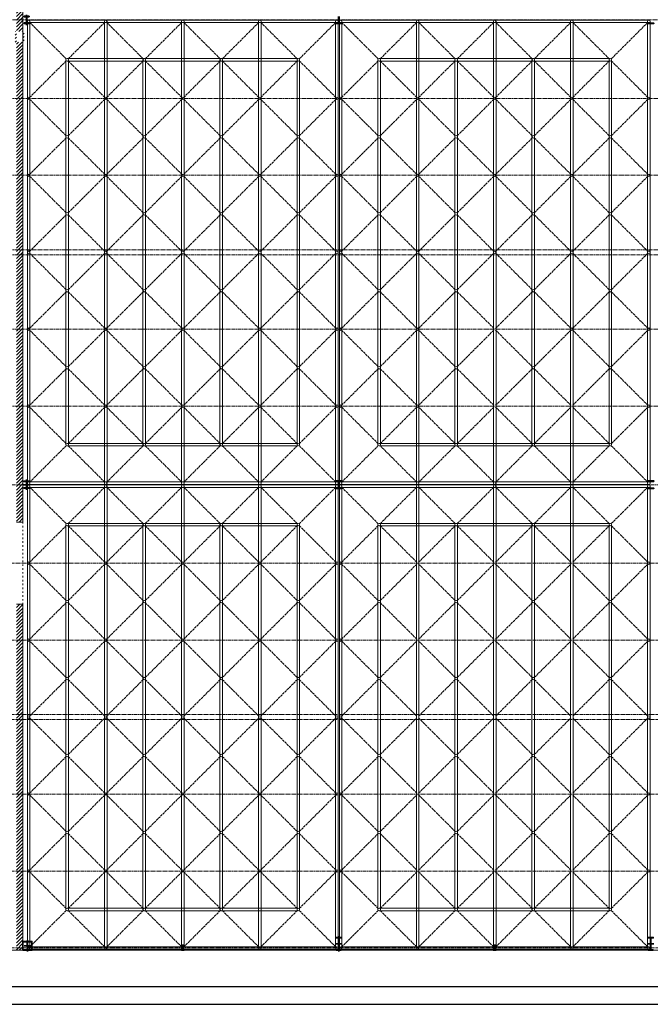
# Model space of a CAD drawing. Header units: millimetres. Extents: x -4725611 to 4745838, y -5478268 to 5501141.
# Tile 17 of 26: x 41076 to 43532, y -11276 to -7438. Entities that reach past the tile are written whole.
import ezdxf

# ---------------------------------------------------------------- set-up
doc = ezdxf.new("R2010")
doc.units = ezdxf.units.MM
for name, pattern in [('ACAD_ISO02W100', [15, 12, -3]), ('ACAD_ISO03W100', [30, 12, -18]), ('CENTER2', [28.575, 19.05, -3.175, 3.175, -3.175])]:
    doc.linetypes.add(name, pattern=pattern)
for name, color, linetype, lineweight in [('e-cad_cienkie', 80, 'Continuous', 13), ('e-cad_kontur', 2, 'Continuous', 35), ('e-cad_osie', 6, 'CENTER2', 9), ('e-cad_wypelnienia', 254, 'Continuous', 5), ('K-WIDOK', 140, 'Continuous', 15)]:
    doc.layers.add(name, color=color, linetype=linetype, lineweight=lineweight)
pattern_1 = [(45, (0, -8779.463), (-6.735192, 6.735192), [])]
pattern_2 = [(225, (47587.62428, -3597.6082), (0.1796051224, -0.1796051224), [])]

msp = doc.modelspace()

# ---------------------------------------------------------------- hatches: boundary and pattern name
at = {"layer": 'e-cad_kontur', "ltscale": 0.8}
h = msp.add_hatch(dxfattribs=at)
h.set_pattern_fill('ANSI31', color=256, scale=0.08, angle=180, style=0)
h.set_pattern_definition(pattern_2)
edge = h.paths.add_edge_path()
edge.add_line((41706.28, -11065.88), (41716.28, -11065.88))
edge.add_line((41716.28, -11065.88), (41716.28, -11065.03))
edge.add_line((41716.28, -11065.03), (41712.76, -11065.03))
edge.add_arc((41712.76, -11063.83), 1.2, 540, 630, ccw=False)
edge.add_line((41711.56, -11063.83), (41711.56, -11047.93))
edge.add_arc((41712.76, -11047.93), 1.2, 450, 540, ccw=False)
edge.add_line((41712.76, -11046.73), (41716.28, -11046.73))
edge.add_line((41716.28, -11046.73), (41716.28, -11045.88))
edge.add_line((41716.28, -11045.88), (41706.28, -11045.88))
edge.add_line((41706.28, -11045.88), (41706.28, -11046.73))
edge.add_line((41706.28, -11046.73), (41709.8, -11046.73))
edge.add_arc((41709.8, -11047.93), 1.2, 360, 450, ccw=False)
edge.add_line((41711, -11047.93), (41711, -11063.83))
edge.add_arc((41709.8, -11063.83), 1.2, 630, 720, ccw=False)
edge.add_line((41709.8, -11065.03), (41706.28, -11065.03))
edge.add_line((41706.28, -11065.03), (41706.28, -11065.88))
h = msp.add_hatch(dxfattribs=at)
h.set_pattern_fill('ANSI31', color=256, scale=0.08, angle=180, style=0)
h.set_pattern_definition(pattern_2)
edge = h.paths.add_edge_path()
edge.add_line((42931.28, -11065.88), (42921.28, -11065.88))
edge.add_line((42921.28, -11065.88), (42921.28, -11065.03))
edge.add_line((42921.28, -11065.03), (42924.8, -11065.03))
edge.add_arc((42924.8, -11063.83), 1.2, -90, 0)
edge.add_line((42926, -11063.83), (42926, -11047.93))
edge.add_arc((42924.8, -11047.93), 1.2, 0, 90)
edge.add_line((42924.8, -11046.73), (42921.28, -11046.73))
edge.add_line((42921.28, -11046.73), (42921.28, -11045.88))
edge.add_line((42921.28, -11045.88), (42931.28, -11045.88))
edge.add_line((42931.28, -11045.88), (42931.28, -11046.73))
edge.add_line((42931.28, -11046.73), (42927.76, -11046.73))
edge.add_arc((42927.76, -11047.93), 1.2, 90, 180)
edge.add_line((42926.56, -11047.93), (42926.56, -11063.83))
edge.add_arc((42927.76, -11063.83), 1.2, -180, -90)
edge.add_line((42927.76, -11065.03), (42931.28, -11065.03))
edge.add_line((42931.28, -11065.03), (42931.28, -11065.88))
at = {"layer": 'e-cad_wypelnienia', "ltscale": 0.8}
h = msp.add_hatch(dxfattribs=at)
h.set_pattern_fill('ANSI31', color=256, scale=3)
h.set_pattern_definition(pattern_1)
h.paths.add_polyline_path([(41088.78, -9250.88), (41063.78, -9250.88), (41063.78, -9396.72), (41088.78, -9396.72)])
h.paths.add_polyline_path([(41088.78, -7439.21), (41063.78, -7439.21), (41063.78, -9250.88), (41088.78, -9250.88)])
h.paths.add_polyline_path([(41088.78, -6742.21), (41063.78, -6742.21), (41063.78, -7439.21), (41088.78, -7439.21)])
h.paths.add_polyline_path([(41088.78, -5641.71), (41063.78, -5641.71), (41063.78, -6042.21), (41088.78, -6042.21)])
h.paths.add_polyline_path([(41088.78, -5624.21), (41063.78, -5624.21), (41063.78, -5641.71), (41088.78, -5641.71)])
h.paths.add_polyline_path([(41058.92, -7525.73), (41093.79, -7525.73), (41093.79, -7484.52), (41058.92, -7484.52)])
h = msp.add_hatch(dxfattribs=at)
h.set_pattern_fill('ANSI31', color=256, scale=3)
h.set_pattern_definition(pattern_1)
h.paths.add_polyline_path([(41088.78, -9716.72), (41063.78, -9716.72), (41063.78, -11048.38), (41088.78, -11048.38), (41088.78, -11030.88)])
h.paths.add_polyline_path([(41088.78, -11048.38), (41063.78, -11048.38), (41063.78, -11065.88), (41088.78, -11065.88), (41088.78, -11064.28)])

# ---------------------------------------------------------------- linework, layer by layer
at = {"layer": 'Defpoints', "ltscale": 0.8}
for points in [[(30315.91, -11276.3), (47815.91, -11276.3), (47815.91, -5336.3), (30315.91, -5336.3)], [(30615.91, -11206.3), (47745.91, -11206.3), (47745.91, -5406.3), (30615.91, -5406.3)]]:
    msp.add_lwpolyline(points, close=True, dxfattribs=at)
at = {"layer": 'e-cad_cienkie', "color": 242, "ltscale": 0.8, "true_color": 0xdf343a}
for points in [[(41106.28, -7445.05), (41106.28, -9245.05)], [(41111.28, -7440.05), (42311.28, -7440.05)], [(41116.28, -7445.05), (41116.28, -9245.05)], [(41406.28, -7445.05), (41406.28, -9245.05)], [(41416.28, -7445.05), (41416.28, -9245.05)], [(41706.28, -7445.05), (41706.28, -9245.05)], [(41716.28, -7445.05), (41716.28, -9245.05)], [(42006.28, -7445.05), (42006.28, -9245.05)], [(42016.28, -7445.05), (42016.28, -9245.05)], [(42306.28, -7445.05), (42306.28, -9245.05)], [(42316.28, -7445.05), (42316.28, -9245.05)], [(42321.28, -7445.05), (42321.28, -9245.05)], [(43526.28, -7440.05), (42326.28, -7440.05)], [(42331.28, -7445.05), (42331.28, -9245.05)], [(42621.28, -7445.05), (42621.28, -9245.05)], [(42631.28, -7445.05), (42631.28, -9245.05)], [(42921.28, -7445.05), (42921.28, -9245.05)], [(42931.28, -7445.05), (42931.28, -9245.05)], [(43221.28, -7445.05), (43221.28, -9245.05)], [(43231.28, -7445.05), (43231.28, -9245.05)], [(43231.28, -7445.05), (43231.28, -9245.05)], [(43521.28, -7445.05), (43521.28, -9245.05)], [(43521.28, -7445.05), (43521.28, -9245.05)], [(43531.28, -7445.05), (43531.28, -9245.05)], [(43531.28, -7445.05), (43531.28, -9245.05)], [(41116.28, -7450.05), (42311.28, -7450.05)], [(43526.28, -7450.05), (42326.28, -7450.05)], [(41111.28, -9240.05), (42311.28, -9240.05)], [(43526.28, -9240.05), (42326.28, -9240.05)], [(43526.28, -9240.05), (42326.28, -9240.05)], [(41106.28, -11056.72), (41106.28, -9256.72)], [(41111.28, -9250.05), (42311.28, -9250.05)], [(41111.28, -9251.72), (42311.28, -9251.72)], [(41116.28, -11056.72), (41116.28, -9256.72)], [(41116.28, -9261.72), (42311.28, -9261.72)], [(41406.28, -11056.72), (41406.28, -9256.72)], [(41416.28, -11056.72), (41416.28, -9256.72)], [(41706.28, -11056.72), (41706.28, -9256.72)], [(41716.28, -11056.72), (41716.28, -9256.72)], [(42006.28, -11056.72), (42006.28, -9256.72)], [(42016.28, -11056.72), (42016.28, -9256.72)], [(42306.28, -11056.72), (42306.28, -9256.72)], [(42316.28, -11056.72), (42316.28, -9256.72)], [(42321.28, -11056.72), (42321.28, -9256.72)], [(43526.28, -9250.05), (42326.28, -9250.05)], [(43526.28, -9250.05), (42326.28, -9250.05)], [(43526.28, -9251.72), (42326.28, -9251.72)], [(43526.28, -9251.72), (42326.28, -9251.72)], [(43526.28, -9261.72), (42326.28, -9261.72)], [(43526.28, -9261.72), (42326.28, -9261.72)], [(42331.28, -11056.72), (42331.28, -9256.72)], [(42621.28, -11056.72), (42621.28, -9256.72)], [(42631.28, -11056.72), (42631.28, -9256.72)], [(42921.28, -11056.72), (42921.28, -9256.72)], [(42931.28, -11056.72), (42931.28, -9256.72)], [(43221.28, -11056.72), (43221.28, -9256.72)], [(43221.28, -11056.72), (43221.28, -9256.72)], [(43231.28, -11056.72), (43231.28, -9256.72)], [(43231.28, -11056.72), (43231.28, -9256.72)], [(43521.28, -11056.72), (43521.28, -9256.72)], [(43521.28, -11056.72), (43521.28, -9256.72)], [(43531.28, -11056.72), (43531.28, -9256.72)], [(43531.28, -11056.72), (43531.28, -9256.72)], [(41116.28, -11051.72), (42311.28, -11051.72)], [(43526.28, -11051.72), (42326.28, -11051.72)], [(41111.28, -11061.72), (42311.28, -11061.72)], [(43526.28, -11061.72), (42326.28, -11061.72)]]:
    msp.add_lwpolyline(points, dxfattribs=at)
for centre in [(41111.28, -7445.05), (41411.28, -7445.05), (41711.28, -7445.05), (42011.28, -7445.05), (42311.28, -7445.05), (42326.28, -7445.05), (42626.28, -7445.05), (42926.28, -7445.05), (43226.28, -7445.05), (43526.28, -7445.05), (41111.28, -7745.05), (41411.28, -7745.05), (41711.28, -7745.05), (42011.28, -7745.05), (42311.28, -7745.05), (42326.28, -7745.05), (42626.28, -7745.05), (42926.28, -7745.05), (43226.28, -7745.05), (43526.28, -7745.05), (41111.28, -8045.05), (41411.28, -8045.05), (41711.28, -8045.05), (42011.28, -8045.05), (42311.28, -8045.05), (42326.28, -8045.05), (42626.28, -8045.05), (42926.28, -8045.05), (43226.28, -8045.05), (43526.28, -8045.05), (41111.28, -8345.05), (41411.28, -8345.05), (41711.28, -8345.05), (42011.28, -8345.05), (42311.28, -8345.05), (42326.28, -8345.05), (42626.28, -8345.05), (42926.28, -8345.05), (43226.28, -8345.05), (43526.28, -8345.05), (41111.28, -8645.05), (41411.28, -8645.05), (41711.28, -8645.05), (42011.28, -8645.05), (42311.28, -8645.05), (42326.28, -8645.05), (42626.28, -8645.05), (43226.28, -8645.05), (43526.28, -8645.05), (41111.28, -8945.05), (41411.28, -8945.05), (41711.28, -8945.05), (42011.28, -8945.05), (42311.28, -8945.05), (42326.28, -8945.05), (42626.28, -8945.05), (43526.28, -8945.05), (41111.28, -9245.05), (41411.28, -9245.05), (41411.28, -9245.05), (41711.28, -9245.05), (41711.28, -9245.05), (42011.28, -9245.05), (42011.28, -9245.05), (42311.28, -9245.05), (42311.28, -9245.05), (42326.28, -9245.05), (42326.28, -9245.05), (42626.28, -9245.05), (42626.28, -9245.05), (42926.28, -9245.05), (42926.28, -9245.05), (43226.28, -9245.05), (43226.28, -9245.05), (43226.28, -9245.05), (43526.28, -9245.05), (43526.28, -9245.05), (43526.28, -9245.05), (41111.28, -9256.72), (41411.28, -9256.72), (41711.28, -9256.72), (42011.28, -9256.72), (42311.28, -9256.72), (42326.28, -9256.72), (42326.28, -9256.72), (42626.28, -9256.72), (42626.28, -9256.72), (42926.28, -9256.72), (42926.28, -9256.72), (43226.28, -9256.72), (43226.28, -9256.72), (43226.28, -9256.72), (43526.28, -9256.72), (43526.28, -9256.72), (43526.28, -9256.72), (41111.28, -9556.72), (41411.28, -9556.72), (41711.28, -9556.72), (42011.28, -9556.72), (42311.28, -9556.72), (42326.28, -9556.72), (43526.28, -9556.72), (41111.28, -9856.72), (41411.28, -9856.72), (41711.28, -9856.72), (42011.28, -9856.72), (42311.28, -9856.72), (42326.28, -9856.72), (43526.28, -9856.72), (41111.28, -10156.72), (41411.28, -10156.72), (41711.28, -10156.72), (42011.28, -10156.72), (42311.28, -10156.72), (42326.28, -10156.72), (43526.28, -10156.72), (41111.28, -10456.72), (41411.28, -10456.72), (41711.28, -10456.72), (42011.28, -10456.72), (42311.28, -10456.72), (42326.28, -10456.72), (43526.28, -10456.72), (41111.28, -10756.72), (41411.28, -10756.72), (41711.28, -10756.72), (42011.28, -10756.72), (42311.28, -10756.72), (42326.28, -10756.72), (43526.28, -10756.72), (41111.28, -11056.72), (41411.28, -11056.72), (41711.28, -11056.72), (42011.28, -11056.72), (42311.28, -11056.72), (42326.28, -11056.72), (42626.28, -11056.72), (42926.28, -11056.72), (42926.28, -11056.72), (43226.28, -11056.72), (43526.28, -11056.72)]:
    msp.add_circle(centre, 5, dxfattribs=at)
at = {"layer": 'e-cad_kontur', "ltscale": 0.8}
for points in [[(41112.53, -7425.21), (41093.03, -7425.21), (41093.03, -7427.11), (41099.78, -7427.11, -0.4142136), (41102.18, -7429.51), (41102.18, -7448.91, -0.4142136), (41099.78, -7451.31), (41093.03, -7451.31), (41093.03, -7453.21), (41112.53, -7453.21), (41112.53, -7451.31), (41105.78, -7451.31, -0.4142136), (41103.38, -7448.91), (41103.38, -7429.51, -0.4142136), (41105.78, -7427.11), (41112.53, -7427.11), (41112.53, -7425.21)], [(41112.53, -9236.88), (41093.03, -9236.88), (41093.03, -9238.78), (41099.78, -9238.78, -0.4142136), (41102.18, -9241.18), (41102.18, -9260.58, -0.4142136), (41099.78, -9262.98), (41093.03, -9262.98), (41093.03, -9264.88), (41112.53, -9264.88), (41112.53, -9262.98), (41105.78, -9262.98, -0.4142136), (41103.38, -9260.58), (41103.38, -9241.18, -0.4142136), (41105.78, -9238.78), (41112.53, -9238.78), (41112.53, -9236.88)], [(41123.78, -11030.88), (41088.78, -11030.88), (41088.78, -11032.48), (41103.67, -11032.48, -0.4142136), (41105.77, -11034.58), (41105.77, -11062.18, -0.4142136), (41103.67, -11064.28), (41088.78, -11064.28), (41088.78, -11065.88), (41123.78, -11065.88), (41123.78, -11064.28), (41108.89, -11064.28, -0.4142136), (41106.79, -11062.18), (41106.79, -11034.58, -0.4142136), (41108.89, -11032.48), (41123.78, -11032.48), (41123.78, -11030.88)], [(41706.28, -11065.88), (41716.28, -11065.88), (41716.28, -11065.03), (41712.76, -11065.03, -0.4142136), (41711.56, -11063.83), (41711.56, -11047.93, -0.4142136), (41712.76, -11046.73), (41716.28, -11046.73), (41716.28, -11045.88), (41706.28, -11045.88), (41706.28, -11046.73), (41709.8, -11046.73, -0.4142136), (41711, -11047.93), (41711, -11063.83, -0.4142136), (41709.8, -11065.03), (41706.28, -11065.03), (41706.28, -11065.88)], [(42328.78, -11065.88), (42308.78, -11065.88), (42308.78, -11064.28), (42316.17, -11064.28, 0.4142136), (42318.27, -11062.18), (42318.27, -11019.58, 0.4142136), (42316.17, -11017.48), (42308.78, -11017.48), (42308.78, -11015.88), (42328.78, -11015.88), (42328.78, -11017.48), (42321.39, -11017.48, 0.4142136), (42319.29, -11019.58), (42319.29, -11062.18, 0.4142136), (42321.39, -11064.28), (42328.78, -11064.28), (42328.78, -11065.88)], [(42931.28, -11065.88), (42921.28, -11065.88), (42921.28, -11065.03), (42924.8, -11065.03, 0.4142136), (42926, -11063.83), (42926, -11047.93, 0.4142136), (42924.8, -11046.73), (42921.28, -11046.73), (42921.28, -11045.88), (42931.28, -11045.88), (42931.28, -11046.73), (42927.76, -11046.73, 0.4142136), (42926.56, -11047.93), (42926.56, -11063.83, 0.4142136), (42927.76, -11065.03), (42931.28, -11065.03), (42931.28, -11065.88)], [(43543.78, -11065.88), (43523.78, -11065.88), (43523.78, -11064.28), (43531.17, -11064.28, 0.4142136), (43533.27, -11062.18), (43533.27, -11019.58, 0.4142136), (43531.17, -11017.48), (43523.78, -11017.48), (43523.78, -11015.88), (43543.78, -11015.88), (43543.78, -11017.48), (43536.39, -11017.48, 0.4142136), (43534.29, -11019.58), (43534.29, -11062.18, 0.4142136), (43536.39, -11064.28), (43543.78, -11064.28), (43543.78, -11065.88)]]:
    msp.add_lwpolyline(points, format="xyb", dxfattribs=at)
for points in [[(41102.78, -7419.48), (41102.78, -7459.21)], [(42317.78, -7425.91), (42317.78, -7451.91)], [(42319.78, -7425.91), (42319.78, -7451.91)], [(42319.78, -7451.91), (42330.78, -7451.91), (42330.78, -7453.91), (42306.78, -7453.91), (42306.78, -7451.91), (42317.78, -7451.91)], [(43532.78, -7451.91), (43521.78, -7451.91), (43521.78, -7453.91), (43545.78, -7453.91), (43545.78, -7451.91), (43534.78, -7451.91)], [(41102.78, -9231.15), (41102.78, -9270.88)], [(42319.78, -9237.88), (42330.78, -9237.88), (42330.78, -9235.88), (42306.78, -9235.88), (42306.78, -9237.88), (42317.78, -9237.88)], [(42317.78, -9263.88), (42317.78, -9237.88)], [(42319.78, -9263.88), (42319.78, -9237.88)], [(43532.78, -9237.88), (43521.78, -9237.88), (43521.78, -9235.88), (43545.78, -9235.88), (43545.78, -9237.88), (43534.78, -9237.88)], [(41115.98, -9250.88), (41089.58, -9250.88)], [(42319.78, -9263.88), (42330.78, -9263.88), (42330.78, -9265.88), (42306.78, -9265.88), (42306.78, -9263.88), (42317.78, -9263.88)], [(43532.78, -9263.88), (43521.78, -9263.88), (43521.78, -9265.88), (43545.78, -9265.88), (43545.78, -9263.88), (43534.78, -9263.88)], [(42318.78, -11070.88), (42318.78, -11010.88)], [(41118.28, -11048.38), (41094.28, -11048.38)], [(41106.28, -11025.88), (41106.28, -11070.88)], [(41711.28, -11067.88), (41711.28, -11043.88)], [(42330.78, -11040.88), (42306.78, -11040.88)], [(42926.28, -11067.88), (42926.28, -11043.88)], [(43545.78, -11040.88), (43521.78, -11040.88)], [(41705.28, -11055.88), (41717.28, -11055.88)], [(42932.28, -11055.88), (42920.28, -11055.88)]]:
    msp.add_lwpolyline(points, dxfattribs=at)
msp.add_lwpolyline([(41088.78, -11030.88), (41123.78, -11030.88), (41123.78, -11065.88), (41088.78, -11065.88)], close=True, dxfattribs=at)
at = {"layer": 'e-cad_osie', "color": 2, "ltscale": 0.8}
for points in [[(44997.12, -7439.21), (32298.99, -7439.21)], [(45003.12, -7745.05), (32304.99, -7745.05)], [(45003.12, -8045.05), (32304.99, -8045.05)], [(45003.12, -8335.05), (32304.99, -8335.05)], [(45003.12, -8355.05), (32304.99, -8355.05)], [(45003.12, -8645.05), (32304.99, -8645.05)], [(45003.12, -8945.05), (32304.99, -8945.05)], [(45011.51, -9250.88), (32306.8, -9250.88)], [(45009.7, -9556.72), (32304.99, -9556.72)], [(45009.7, -9856.72), (32304.99, -9856.72)], [(45009.7, -10146.72), (32304.99, -10146.72)], [(45009.7, -10166.72), (32304.99, -10166.72)], [(45009.7, -10456.72), (32304.99, -10456.72)], [(45009.7, -10756.72), (32304.99, -10756.72)], [(45009.7, -11056.72), (32303.68, -11056.72)]]:
    msp.add_lwpolyline(points, dxfattribs=at)
at = {"layer": 'e-cad_wypelnienia', "ltscale": 0.8}
for points in [[(41088.78, -6742.21), (41088.78, -9396.72)], [(41088.78, -9396.72), (41063.78, -9396.72)], [(41088.78, -9716.72), (41088.78, -11065.88), (41063.78, -11065.88)], [(41063.78, -9716.72), (41088.78, -9716.72)]]:
    msp.add_lwpolyline(points, dxfattribs=at)
at = {"layer": 'e-cad_wypelnienia', "color": 150, "ltscale": 0.8, "true_color": 0x389cff}
for points in [[(43221.28, -7445.05), (43221.28, -9245.05)], [(41256.28, -7595.05), (41256.28, -9095.05)], [(42161.28, -7590.05), (41261.28, -7590.05)], [(41266.28, -7595.05), (41266.28, -9095.05)], [(41556.28, -7595.05), (41556.28, -9095.05)], [(41566.28, -7595.05), (41566.28, -9095.05)], [(41856.28, -7595.05), (41856.28, -9095.05)], [(41866.28, -7595.05), (41866.28, -9095.05)], [(42156.28, -7595.05), (42156.28, -9095.05)], [(42166.28, -7595.05), (42166.28, -9095.05)], [(42471.28, -7595.05), (42471.28, -9095.05)], [(42471.28, -7595.05), (42471.28, -9095.05)], [(42476.28, -7590.05), (43376.28, -7590.05)], [(42481.28, -7595.05), (42481.28, -9095.05)], [(42481.28, -7595.05), (42481.28, -9095.05)], [(42771.28, -7595.05), (42771.28, -9095.05)], [(42781.28, -7595.05), (42781.28, -9095.05)], [(43071.28, -7595.05), (43071.28, -9095.05)], [(43081.28, -7595.05), (43081.28, -9095.05)], [(43371.28, -7595.05), (43371.28, -9095.05)], [(43381.28, -7595.05), (43381.28, -9095.05)], [(42161.28, -7600.05), (41261.28, -7600.05)], [(42476.28, -7600.05), (43376.28, -7600.05)], [(42161.28, -9090.05), (41261.28, -9090.05)], [(42476.28, -9090.05), (43376.28, -9090.05)], [(42161.28, -9100.05), (41261.28, -9100.05)], [(42476.28, -9100.05), (43376.28, -9100.05)], [(42161.28, -9401.72), (41261.28, -9401.72)], [(42476.28, -9401.72), (43376.28, -9401.72)], [(41256.28, -10906.72), (41256.28, -9406.72)], [(42161.28, -9411.72), (41261.28, -9411.72)], [(41266.28, -10906.72), (41266.28, -9406.72)], [(41556.28, -10906.72), (41556.28, -9406.72)], [(41566.28, -10906.72), (41566.28, -9406.72)], [(41856.28, -10906.72), (41856.28, -9406.72)], [(41866.28, -10906.72), (41866.28, -9406.72)], [(42156.28, -10906.72), (42156.28, -9406.72)], [(42166.28, -10906.72), (42166.28, -9406.72)], [(42471.28, -10906.72), (42471.28, -9406.72)], [(42471.28, -10906.72), (42471.28, -9406.72)], [(42476.28, -9411.72), (43376.28, -9411.72)], [(42481.28, -10906.72), (42481.28, -9406.72)], [(42481.28, -10906.72), (42481.28, -9406.72)], [(42771.28, -10906.72), (42771.28, -9406.72)], [(42781.28, -10906.72), (42781.28, -9406.72)], [(43071.28, -10906.72), (43071.28, -9406.72)], [(43081.28, -10906.72), (43081.28, -9406.72)], [(43371.28, -10906.72), (43371.28, -9406.72)], [(43381.28, -10906.72), (43381.28, -9406.72)], [(42161.28, -10901.72), (41261.28, -10901.72)], [(42161.28, -10911.72), (41261.28, -10911.72)], [(42476.28, -10901.72), (43376.28, -10901.72)], [(42476.28, -10911.72), (43376.28, -10911.72)]]:
    msp.add_lwpolyline(points, dxfattribs=at)
at = {"layer": 'e-cad_wypelnienia', "color": 8, "linetype": 'ACAD_ISO02W100', "ltscale": 0.8}
for points in [[(41114.81, -7448.58), (41257.74, -7591.51)], [(41407.74, -7448.58), (41264.81, -7591.51)], [(41414.81, -7448.58), (41557.74, -7591.51)], [(41707.74, -7448.58), (41564.81, -7591.51)], [(41714.81, -7448.58), (41857.74, -7591.51)], [(42007.74, -7448.58), (41864.81, -7591.51)], [(42014.81, -7448.58), (42157.74, -7591.51)], [(42307.74, -7448.58), (42164.81, -7591.51)], [(42329.81, -7448.58), (42472.74, -7591.51)], [(42622.74, -7448.58), (42479.81, -7591.51)], [(42629.81, -7448.58), (42772.74, -7591.51)], [(42922.74, -7448.58), (42779.81, -7591.51)], [(42929.81, -7448.58), (43072.74, -7591.51)], [(43222.74, -7448.58), (43079.81, -7591.51)], [(43229.81, -7448.58), (43372.74, -7591.51)], [(43522.74, -7448.58), (43379.81, -7591.51)], [(41114.81, -7741.51), (41257.74, -7598.58)], [(41407.74, -7741.51), (41264.81, -7598.58)], [(41414.81, -7741.51), (41557.74, -7598.58)], [(41707.74, -7741.51), (41564.81, -7598.58)], [(41714.81, -7741.51), (41857.74, -7598.58)], [(42007.74, -7741.51), (41864.81, -7598.58)], [(42014.81, -7741.51), (42157.74, -7598.58)], [(42307.74, -7741.51), (42164.81, -7598.58)], [(42329.81, -7741.51), (42472.74, -7598.58)], [(42622.74, -7741.51), (42479.81, -7598.58)], [(42629.81, -7741.51), (42772.74, -7598.58)], [(42922.74, -7741.51), (42779.81, -7598.58)], [(42929.81, -7741.51), (43072.74, -7598.58)], [(43222.74, -7741.51), (43079.81, -7598.58)], [(43229.81, -7741.51), (43372.74, -7598.58)], [(43522.74, -7741.51), (43379.81, -7598.58)], [(41114.81, -7748.58), (41257.74, -7891.51)], [(41407.74, -7748.58), (41264.81, -7891.51)], [(41414.81, -7748.58), (41557.74, -7891.51)], [(41707.74, -7748.58), (41564.81, -7891.51)], [(41714.81, -7748.58), (41857.74, -7891.51)], [(42007.74, -7748.58), (41864.81, -7891.51)], [(42157.74, -7891.51), (42014.81, -7748.58)], [(42164.81, -7891.51), (42307.74, -7748.58)], [(42472.74, -7891.51), (42329.81, -7748.58)], [(42479.81, -7891.51), (42622.74, -7748.58)], [(42629.81, -7748.58), (42772.74, -7891.51)], [(42922.74, -7748.58), (42779.81, -7891.51)], [(42929.81, -7748.58), (43072.74, -7891.51)], [(43222.74, -7748.58), (43079.81, -7891.51)], [(43229.81, -7748.58), (43372.74, -7891.51)], [(43522.74, -7748.58), (43379.81, -7891.51)], [(41114.81, -8041.51), (41257.74, -7898.58)], [(41407.74, -8041.51), (41264.81, -7898.58)], [(41414.81, -8041.51), (41557.74, -7898.58)], [(41707.74, -8041.51), (41564.81, -7898.58)], [(41714.81, -8041.51), (41857.74, -7898.58)], [(42007.74, -8041.51), (41864.81, -7898.58)], [(42157.74, -7898.58), (42014.81, -8041.51)], [(42164.81, -7898.58), (42307.74, -8041.51)], [(42472.74, -7898.58), (42329.81, -8041.51)], [(42479.81, -7898.58), (42622.74, -8041.51)], [(42629.81, -8041.51), (42772.74, -7898.58)], [(42922.74, -8041.51), (42779.81, -7898.58)], [(42929.81, -8041.51), (43072.74, -7898.58)], [(43222.74, -8041.51), (43079.81, -7898.58)], [(43229.81, -8041.51), (43372.74, -7898.58)], [(43522.74, -8041.51), (43379.81, -7898.58)], [(41114.81, -8048.58), (41257.74, -8191.51)], [(41407.74, -8048.58), (41264.81, -8191.51)], [(41414.81, -8048.58), (41557.74, -8191.51)], [(41707.74, -8048.58), (41564.81, -8191.51)], [(41714.81, -8048.58), (41857.74, -8191.51)], [(42007.74, -8048.58), (41864.81, -8191.51)], [(42014.81, -8048.58), (42157.74, -8191.51)], [(42307.74, -8048.58), (42164.81, -8191.51)], [(42329.81, -8048.58), (42472.74, -8191.51)], [(42622.74, -8048.58), (42479.81, -8191.51)], [(42629.81, -8048.58), (42772.74, -8191.51)], [(42922.74, -8048.58), (42779.81, -8191.51)], [(42929.81, -8048.58), (43072.74, -8191.51)], [(43222.74, -8048.58), (43079.81, -8191.51)], [(43229.81, -8048.58), (43372.74, -8191.51)], [(43522.74, -8048.58), (43379.81, -8191.51)], [(41114.81, -8341.51), (41257.74, -8198.58)], [(41407.74, -8341.51), (41264.81, -8198.58)], [(41414.81, -8341.51), (41557.74, -8198.58)], [(41707.74, -8341.51), (41564.81, -8198.58)], [(41714.81, -8341.51), (41857.74, -8198.58)], [(42007.74, -8341.51), (41864.81, -8198.58)], [(42014.81, -8341.51), (42157.74, -8198.58)], [(42307.74, -8341.51), (42164.81, -8198.58)], [(42329.81, -8341.51), (42472.74, -8198.58)], [(42622.74, -8341.51), (42479.81, -8198.58)], [(42629.81, -8341.51), (42772.74, -8198.58)], [(42922.74, -8341.51), (42779.81, -8198.58)], [(42929.81, -8341.51), (43072.74, -8198.58)], [(43222.74, -8341.51), (43079.81, -8198.58)], [(43229.81, -8341.51), (43372.74, -8198.58)], [(43522.74, -8341.51), (43379.81, -8198.58)], [(41114.81, -8348.58), (41257.74, -8491.51)], [(41407.74, -8348.58), (41264.81, -8491.51)], [(41414.81, -8348.58), (41557.74, -8491.51)], [(41707.74, -8348.58), (41564.81, -8491.51)], [(41714.81, -8348.58), (41857.74, -8491.51)], [(42007.74, -8348.58), (41864.81, -8491.51)], [(42157.74, -8491.51), (42014.81, -8348.58)], [(42164.81, -8491.51), (42307.74, -8348.58)], [(42472.74, -8491.51), (42329.81, -8348.58)], [(42479.81, -8491.51), (42622.74, -8348.58)], [(42629.81, -8348.58), (42772.74, -8491.51)], [(42922.74, -8348.58), (42779.81, -8491.51)], [(42929.81, -8348.58), (43072.74, -8491.51)], [(43222.74, -8348.58), (43079.81, -8491.51)], [(43229.81, -8348.58), (43372.74, -8491.51)], [(43522.74, -8348.58), (43379.81, -8491.51)], [(41114.81, -8641.51), (41257.74, -8498.58)], [(41407.74, -8641.51), (41264.81, -8498.58)], [(41414.81, -8641.51), (41557.74, -8498.58)], [(41707.74, -8641.51), (41564.81, -8498.58)], [(41714.81, -8641.51), (41857.74, -8498.58)], [(42007.74, -8641.51), (41864.81, -8498.58)], [(42157.74, -8498.58), (42014.81, -8641.51)], [(42164.81, -8498.58), (42307.74, -8641.51)], [(42472.74, -8498.58), (42329.81, -8641.51)], [(42479.81, -8498.58), (42622.74, -8641.51)], [(42629.81, -8641.51), (42772.74, -8498.58)], [(42922.74, -8641.51), (42779.81, -8498.58)], [(42929.81, -8641.51), (43072.74, -8498.58)], [(43222.74, -8641.51), (43079.81, -8498.58)], [(43229.81, -8641.51), (43372.74, -8498.58)], [(43522.74, -8641.51), (43379.81, -8498.58)], [(41114.81, -8648.58), (41257.74, -8791.51)], [(41407.74, -8648.58), (41264.81, -8791.51)], [(41414.81, -8648.58), (41557.74, -8791.51)], [(41707.74, -8648.58), (41564.81, -8791.51)], [(41714.81, -8648.58), (41857.74, -8791.51)], [(42007.74, -8648.58), (41864.81, -8791.51)], [(42014.81, -8648.58), (42157.74, -8791.51)], [(42307.74, -8648.58), (42164.81, -8791.51)], [(42329.81, -8648.58), (42472.74, -8791.51)], [(42622.74, -8648.58), (42479.81, -8791.51)], [(42629.81, -8648.58), (42772.74, -8791.51)], [(42922.74, -8648.58), (42779.81, -8791.51)], [(42929.81, -8648.58), (43072.74, -8791.51)], [(43222.74, -8648.58), (43079.81, -8791.51)], [(43229.81, -8648.58), (43372.74, -8791.51)], [(43522.74, -8648.58), (43379.81, -8791.51)], [(41114.81, -8941.51), (41257.74, -8798.58)], [(41407.74, -8941.51), (41264.81, -8798.58)], [(41414.81, -8941.51), (41557.74, -8798.58)], [(41707.74, -8941.51), (41564.81, -8798.58)], [(41714.81, -8941.51), (41857.74, -8798.58)], [(42007.74, -8941.51), (41864.81, -8798.58)], [(42014.81, -8941.51), (42157.74, -8798.58)], [(42307.74, -8941.51), (42164.81, -8798.58)], [(42329.81, -8941.51), (42472.74, -8798.58)], [(42622.74, -8941.51), (42479.81, -8798.58)], [(42629.81, -8941.51), (42772.74, -8798.58)], [(42922.74, -8941.51), (42779.81, -8798.58)], [(42929.81, -8941.51), (43072.74, -8798.58)], [(43222.74, -8941.51), (43079.81, -8798.58)], [(43229.81, -8941.51), (43372.74, -8798.58)], [(43522.74, -8941.51), (43379.81, -8798.58)], [(41114.81, -8948.58), (41257.74, -9091.51)], [(41407.74, -8948.58), (41264.81, -9091.51)], [(41414.81, -8948.58), (41557.74, -9091.51)], [(41707.74, -8948.58), (41564.81, -9091.51)], [(41714.81, -8948.58), (41857.74, -9091.51)], [(42007.74, -8948.58), (41864.81, -9091.51)], [(42157.74, -9091.51), (42014.81, -8948.58)], [(42164.81, -9091.51), (42307.74, -8948.58)], [(42472.74, -9091.51), (42329.81, -8948.58)], [(42479.81, -9091.51), (42622.74, -8948.58)], [(42629.81, -8948.58), (42772.74, -9091.51)], [(42922.74, -8948.58), (42779.81, -9091.51)], [(42929.81, -8948.58), (43072.74, -9091.51)], [(43222.74, -8948.58), (43079.81, -9091.51)], [(43229.81, -8948.58), (43372.74, -9091.51)], [(43522.74, -8948.58), (43379.81, -9091.51)], [(41114.81, -9241.51), (41257.74, -9098.58)], [(41407.74, -9241.51), (41264.81, -9098.58)], [(41414.81, -9241.51), (41557.74, -9098.58)], [(41707.74, -9241.51), (41564.81, -9098.58)], [(41714.81, -9241.51), (41857.74, -9098.58)], [(42007.74, -9241.51), (41864.81, -9098.58)], [(42014.81, -9241.51), (42157.74, -9098.58)], [(42164.81, -9098.58), (42307.74, -9241.51)], [(42472.74, -9098.58), (42329.81, -9241.51)], [(42479.81, -9098.58), (42622.74, -9241.51)], [(42629.81, -9241.51), (42772.74, -9098.58)], [(42922.74, -9241.51), (42779.81, -9098.58)], [(42929.81, -9241.51), (43072.74, -9098.58)], [(43222.74, -9241.51), (43079.81, -9098.58)], [(43229.81, -9241.51), (43372.74, -9098.58)], [(43522.74, -9241.51), (43379.81, -9098.58)], [(41114.81, -9260.25), (41257.74, -9403.18)], [(41407.74, -9260.25), (41264.81, -9403.18)], [(41414.81, -9260.25), (41557.74, -9403.18)], [(41707.74, -9260.25), (41564.81, -9403.18)], [(41714.81, -9260.25), (41857.74, -9403.18)], [(42007.74, -9260.25), (41864.81, -9403.18)], [(42014.81, -9260.25), (42157.74, -9403.18)], [(42164.81, -9403.18), (42307.74, -9260.25)], [(42472.74, -9403.18), (42329.81, -9260.25)], [(42479.81, -9403.18), (42622.74, -9260.25)], [(42629.81, -9260.25), (42772.74, -9403.18)], [(42922.74, -9260.25), (42779.81, -9403.18)], [(42929.81, -9260.25), (43072.74, -9403.18)], [(43222.74, -9260.25), (43079.81, -9403.18)], [(43229.81, -9260.25), (43372.74, -9403.18)], [(43522.74, -9260.25), (43379.81, -9403.18)], [(41114.81, -9553.18), (41257.74, -9410.25)], [(41407.74, -9553.18), (41264.81, -9410.25)], [(41414.81, -9553.18), (41557.74, -9410.25)], [(41707.74, -9553.18), (41564.81, -9410.25)], [(41714.81, -9553.18), (41857.74, -9410.25)], [(42007.74, -9553.18), (41864.81, -9410.25)], [(42157.74, -9410.25), (42014.81, -9553.18)], [(42164.81, -9410.25), (42307.74, -9553.18)], [(42472.74, -9410.25), (42329.81, -9553.18)], [(42479.81, -9410.25), (42622.74, -9553.18)], [(42629.81, -9553.18), (42772.74, -9410.25)], [(42922.74, -9553.18), (42779.81, -9410.25)], [(42929.81, -9553.18), (43072.74, -9410.25)], [(43222.74, -9553.18), (43079.81, -9410.25)], [(43229.81, -9553.18), (43372.74, -9410.25)], [(43522.74, -9553.18), (43379.81, -9410.25)], [(41114.81, -9560.25), (41257.74, -9703.18)], [(41407.74, -9560.25), (41264.81, -9703.18)], [(41414.81, -9560.25), (41557.74, -9703.18)], [(41707.74, -9560.25), (41564.81, -9703.18)], [(41714.81, -9560.25), (41857.74, -9703.18)], [(42007.74, -9560.25), (41864.81, -9703.18)], [(42014.81, -9560.25), (42157.74, -9703.18)], [(42307.74, -9560.25), (42164.81, -9703.18)], [(42329.81, -9560.25), (42472.74, -9703.18)], [(42622.74, -9560.25), (42479.81, -9703.18)], [(42629.81, -9560.25), (42772.74, -9703.18)], [(42922.74, -9560.25), (42779.81, -9703.18)], [(42929.81, -9560.25), (43072.74, -9703.18)], [(43222.74, -9560.25), (43079.81, -9703.18)], [(43229.81, -9560.25), (43372.74, -9703.18)], [(43522.74, -9560.25), (43379.81, -9703.18)], [(41114.81, -9853.18), (41257.74, -9710.25)], [(41407.74, -9853.18), (41264.81, -9710.25)], [(41414.81, -9853.18), (41557.74, -9710.25)], [(41707.74, -9853.18), (41564.81, -9710.25)], [(41714.81, -9853.18), (41857.74, -9710.25)], [(42007.74, -9853.18), (41864.81, -9710.25)], [(42014.81, -9853.18), (42157.74, -9710.25)], [(42307.74, -9853.18), (42164.81, -9710.25)], [(42329.81, -9853.18), (42472.74, -9710.25)], [(42622.74, -9853.18), (42479.81, -9710.25)], [(42629.81, -9853.18), (42772.74, -9710.25)], [(42922.74, -9853.18), (42779.81, -9710.25)], [(42929.81, -9853.18), (43072.74, -9710.25)], [(43222.74, -9853.18), (43079.81, -9710.25)], [(43229.81, -9853.18), (43372.74, -9710.25)], [(43522.74, -9853.18), (43379.81, -9710.25)], [(41114.81, -9860.25), (41257.74, -10003.18)], [(41407.74, -9860.25), (41264.81, -10003.18)], [(41414.81, -9860.25), (41557.74, -10003.18)], [(41707.74, -9860.25), (41564.81, -10003.18)], [(41714.81, -9860.25), (41857.74, -10003.18)], [(42007.74, -9860.25), (41864.81, -10003.18)], [(42157.74, -10003.18), (42014.81, -9860.25)], [(42164.81, -10003.18), (42307.74, -9860.25)], [(42472.74, -10003.18), (42329.81, -9860.25)], [(42479.81, -10003.18), (42622.74, -9860.25)], [(42629.81, -9860.25), (42772.74, -10003.18)], [(42922.74, -9860.25), (42779.81, -10003.18)], [(42929.81, -9860.25), (43072.74, -10003.18)], [(43222.74, -9860.25), (43079.81, -10003.18)], [(43229.81, -9860.25), (43372.74, -10003.18)], [(43522.74, -9860.25), (43379.81, -10003.18)], [(41114.81, -10153.18), (41257.74, -10010.25)], [(41407.74, -10153.18), (41264.81, -10010.25)], [(41414.81, -10153.18), (41557.74, -10010.25)], [(41707.74, -10153.18), (41564.81, -10010.25)], [(41714.81, -10153.18), (41857.74, -10010.25)], [(42007.74, -10153.18), (41864.81, -10010.25)], [(42157.74, -10010.25), (42014.81, -10153.18)], [(42164.81, -10010.25), (42307.74, -10153.18)], [(42472.74, -10010.25), (42329.81, -10153.18)], [(42479.81, -10010.25), (42622.74, -10153.18)], [(42629.81, -10153.18), (42772.74, -10010.25)], [(42922.74, -10153.18), (42779.81, -10010.25)], [(42929.81, -10153.18), (43072.74, -10010.25)], [(43222.74, -10153.18), (43079.81, -10010.25)], [(43229.81, -10153.18), (43372.74, -10010.25)], [(43522.74, -10153.18), (43379.81, -10010.25)], [(41114.81, -10160.25), (41257.74, -10303.18)], [(41407.74, -10160.25), (41264.81, -10303.18)], [(41414.81, -10160.25), (41557.74, -10303.18)], [(41707.74, -10160.25), (41564.81, -10303.18)], [(41714.81, -10160.25), (41857.74, -10303.18)], [(42007.74, -10160.25), (41864.81, -10303.18)], [(42014.81, -10160.25), (42157.74, -10303.18)], [(42307.74, -10160.25), (42164.81, -10303.18)], [(42329.81, -10160.25), (42472.74, -10303.18)], [(42622.74, -10160.25), (42479.81, -10303.18)], [(42629.81, -10160.25), (42772.74, -10303.18)], [(42922.74, -10160.25), (42779.81, -10303.18)], [(42929.81, -10160.25), (43072.74, -10303.18)], [(43222.74, -10160.25), (43079.81, -10303.18)], [(43229.81, -10160.25), (43372.74, -10303.18)], [(43522.74, -10160.25), (43379.81, -10303.18)], [(41114.81, -10453.18), (41257.74, -10310.25)], [(41407.74, -10453.18), (41264.81, -10310.25)], [(41414.81, -10453.18), (41557.74, -10310.25)], [(41707.74, -10453.18), (41564.81, -10310.25)], [(41714.81, -10453.18), (41857.74, -10310.25)], [(42007.74, -10453.18), (41864.81, -10310.25)], [(42014.81, -10453.18), (42157.74, -10310.25)], [(42307.74, -10453.18), (42164.81, -10310.25)], [(42329.81, -10453.18), (42472.74, -10310.25)], [(42622.74, -10453.18), (42479.81, -10310.25)], [(42629.81, -10453.18), (42772.74, -10310.25)], [(42922.74, -10453.18), (42779.81, -10310.25)], [(42929.81, -10453.18), (43072.74, -10310.25)], [(43222.74, -10453.18), (43079.81, -10310.25)], [(43229.81, -10453.18), (43372.74, -10310.25)], [(43522.74, -10453.18), (43379.81, -10310.25)], [(41114.81, -10460.25), (41257.74, -10603.18)], [(41407.74, -10460.25), (41264.81, -10603.18)], [(41414.81, -10460.25), (41557.74, -10603.18)], [(41707.74, -10460.25), (41564.81, -10603.18)], [(41714.81, -10460.25), (41857.74, -10603.18)], [(42007.74, -10460.25), (41864.81, -10603.18)], [(42157.74, -10603.18), (42014.81, -10460.25)], [(42164.81, -10603.18), (42307.74, -10460.25)], [(42472.74, -10603.18), (42329.81, -10460.25)], [(42479.81, -10603.18), (42622.74, -10460.25)], [(42629.81, -10460.25), (42772.74, -10603.18)], [(42922.74, -10460.25), (42779.81, -10603.18)], [(42929.81, -10460.25), (43072.74, -10603.18)], [(43222.74, -10460.25), (43079.81, -10603.18)], [(43229.81, -10460.25), (43372.74, -10603.18)], [(43522.74, -10460.25), (43379.81, -10603.18)], [(41114.81, -10753.18), (41257.74, -10610.25)], [(41407.74, -10753.18), (41264.81, -10610.25)], [(41414.81, -10753.18), (41557.74, -10610.25)], [(41707.74, -10753.18), (41564.81, -10610.25)], [(41714.81, -10753.18), (41857.74, -10610.25)], [(42007.74, -10753.18), (41864.81, -10610.25)], [(42157.74, -10610.25), (42014.81, -10753.18)], [(42164.81, -10610.25), (42307.74, -10753.18)], [(42472.74, -10610.25), (42329.81, -10753.18)], [(42479.81, -10610.25), (42622.74, -10753.18)], [(42629.81, -10753.18), (42772.74, -10610.25)], [(42922.74, -10753.18), (42779.81, -10610.25)], [(42929.81, -10753.18), (43072.74, -10610.25)], [(43222.74, -10753.18), (43079.81, -10610.25)], [(43229.81, -10753.18), (43372.74, -10610.25)], [(43522.74, -10753.18), (43379.81, -10610.25)], [(41114.81, -10760.25), (41257.74, -10903.18)], [(41407.74, -10760.25), (41264.81, -10903.18)], [(41414.81, -10760.25), (41557.74, -10903.18)], [(41707.74, -10760.25), (41564.81, -10903.18)], [(41714.81, -10760.25), (41857.74, -10903.18)], [(42007.74, -10760.25), (41864.81, -10903.18)], [(42014.81, -10760.25), (42157.74, -10903.18)], [(42307.74, -10760.25), (42164.81, -10903.18)], [(42329.81, -10760.25), (42472.74, -10903.18)], [(42622.74, -10760.25), (42479.81, -10903.18)], [(42629.81, -10760.25), (42772.74, -10903.18)], [(42922.74, -10760.25), (42779.81, -10903.18)], [(42929.81, -10760.25), (43072.74, -10903.18)], [(43222.74, -10760.25), (43079.81, -10903.18)], [(43229.81, -10760.25), (43372.74, -10903.18)], [(43522.74, -10760.25), (43379.81, -10903.18)], [(41114.81, -11053.18), (41257.74, -10910.25)], [(41407.74, -11053.18), (41264.81, -10910.25)], [(41414.81, -11053.18), (41557.74, -10910.25)], [(41707.74, -11053.18), (41564.81, -10910.25)], [(41714.81, -11053.18), (41857.74, -10910.25)], [(42007.74, -11053.18), (41864.81, -10910.25)], [(42014.81, -11053.18), (42157.74, -10910.25)], [(42307.74, -11053.18), (42164.81, -10910.25)], [(42329.81, -11053.18), (42472.74, -10910.25)], [(42622.74, -11053.18), (42479.81, -10910.25)], [(42629.81, -11053.18), (42772.74, -10910.25)], [(42922.74, -11053.18), (42779.81, -10910.25)], [(42929.81, -11053.18), (43072.74, -10910.25)], [(43222.74, -11053.18), (43079.81, -10910.25)], [(43229.81, -11053.18), (43372.74, -10910.25)], [(43522.74, -11053.18), (43379.81, -10910.25)]]:
    msp.add_lwpolyline(points, dxfattribs=at)
at = {"layer": 'e-cad_wypelnienia', "linetype": 'ACAD_ISO03W100', "ltscale": 0.5}
msp.add_lwpolyline([(41088.78, -9396.72), (41088.78, -9716.72)], dxfattribs=at)
at = {"layer": 'e-cad_wypelnienia', "color": 150, "ltscale": 0.8, "true_color": 0x389cff}
for centre in [(41261.28, -7595.05), (41561.28, -7595.05), (41861.28, -7595.05), (42161.28, -7595.05), (42476.28, -7595.05), (42476.28, -7595.05), (42776.28, -7595.05), (43076.28, -7595.05), (43376.28, -7595.05), (41261.28, -7895.05), (41561.28, -7895.05), (41861.28, -7895.05), (42161.28, -7895.05), (42476.28, -7895.05), (42476.28, -7895.05), (42776.28, -7895.05), (43076.28, -7895.05), (43376.28, -7895.05), (41261.28, -8195.05), (41561.28, -8195.05), (41861.28, -8195.05), (42161.28, -8195.05), (42476.28, -8195.05), (42476.28, -8195.05), (42776.28, -8195.05), (43076.28, -8195.05), (43376.28, -8195.05), (41261.28, -8495.05), (41561.28, -8495.05), (41861.28, -8495.05), (42161.28, -8495.05), (42476.28, -8495.05), (42476.28, -8495.05), (42776.28, -8495.05), (43076.28, -8495.05), (43376.28, -8495.05), (41261.28, -8795.05), (41561.28, -8795.05), (41861.28, -8795.05), (42161.28, -8795.05), (42476.28, -8795.05), (42476.28, -8795.05), (42776.28, -8795.05), (43076.28, -8795.05), (43376.28, -8795.05), (41261.28, -9095.05), (41561.28, -9095.05), (41861.28, -9095.05), (42161.28, -9095.05), (42476.28, -9095.05), (42476.28, -9095.05), (42776.28, -9095.05), (43076.28, -9095.05), (43376.28, -9095.05), (41261.28, -9406.72), (41561.28, -9406.72), (41861.28, -9406.72), (42161.28, -9406.72), (42476.28, -9406.72), (42476.28, -9406.72), (42776.28, -9406.72), (43076.28, -9406.72), (43376.28, -9406.72), (41261.28, -9706.72), (41561.28, -9706.72), (41861.28, -9706.72), (42161.28, -9706.72), (42476.28, -9706.72), (42476.28, -9706.72), (42776.28, -9706.72), (43076.28, -9706.72), (43376.28, -9706.72), (41261.28, -10006.72), (41561.28, -10006.72), (41861.28, -10006.72), (42161.28, -10006.72), (42476.28, -10006.72), (42476.28, -10006.72), (42776.28, -10006.72), (43076.28, -10006.72), (43376.28, -10006.72), (41261.28, -10306.72), (41561.28, -10306.72), (41861.28, -10306.72), (42161.28, -10306.72), (42476.28, -10306.72), (42476.28, -10306.72), (42776.28, -10306.72), (43076.28, -10306.72), (43376.28, -10306.72), (41261.28, -10606.72), (41561.28, -10606.72), (41861.28, -10606.72), (42161.28, -10606.72), (42476.28, -10606.72), (42476.28, -10606.72), (42776.28, -10606.72), (43076.28, -10606.72), (43376.28, -10606.72), (41261.28, -10906.72), (41561.28, -10906.72), (41861.28, -10906.72), (42161.28, -10906.72), (42476.28, -10906.72), (42476.28, -10906.72), (42776.28, -10906.72), (43076.28, -10906.72), (43376.28, -10906.72)]:
    msp.add_circle(centre, 5, dxfattribs=at)
at = {"layer": 'K-WIDOK', "ltscale": 0.8}
msp.add_lwpolyline([(44763.78, -11065.88), (44763.78, -5624.21), (32473.78, -5624.21), (32473.78, -11065.88), (44763.78, -11065.88)], dxfattribs=at)

doc.saveas('drawing.dxf')
